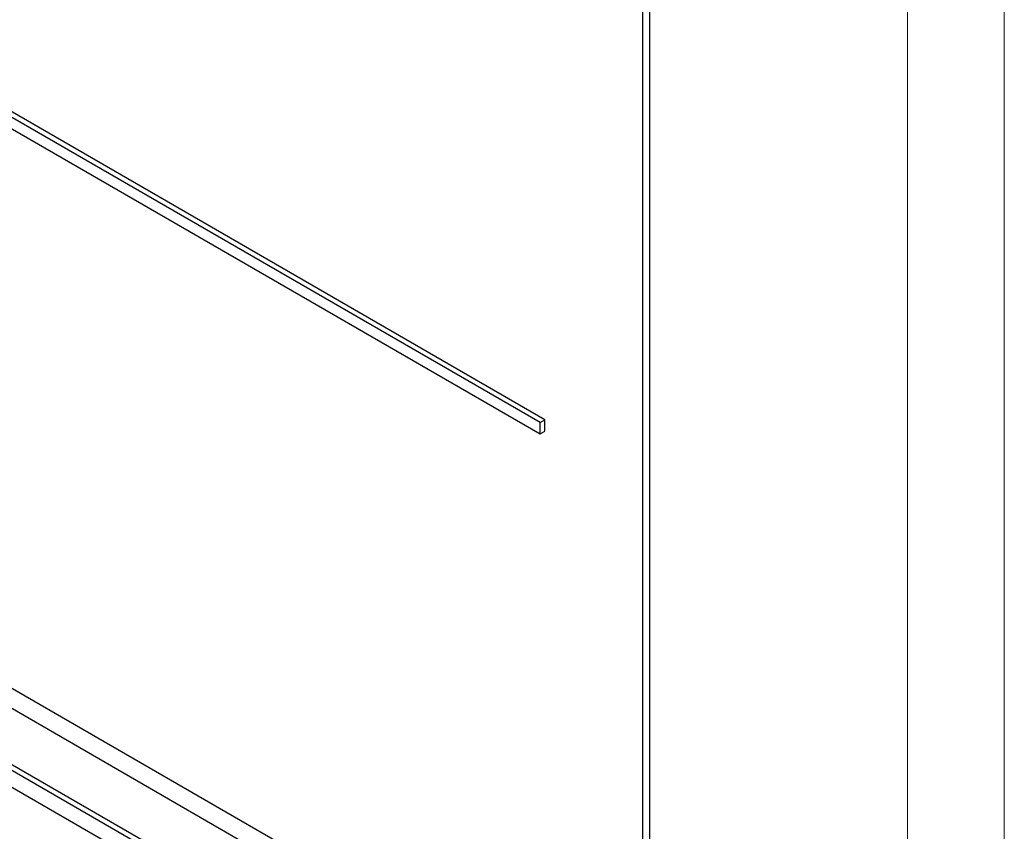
# Paper-space layout 'Blatt2' of a CAD drawing. Header units: millimetres. Extents: x 5 to 418, y 2 to 292.
# Tile 36 of 76: x 91.87 to 97.56, y 179.55 to 184.25. Entities that reach past the tile are written whole.
import ezdxf

# ---------------------------------------------------------------- set-up
doc = ezdxf.new("R2010")
doc.units = ezdxf.units.MM

psp = doc.layouts.new('Blatt2')

# ---------------------------------------------------------------- linework, layer by layer
at = {"color": 7, "linetype": 'Continuous', "lineweight": 18}
for p, q in [((96.9983, 165.6257), (96.9983, 192.9532)), ((97.559, 192.9504), (97.559, 165.6229))]:
    psp.add_line(p, q, dxfattribs=at)
at = {"color": 7, "linetype": 'Continuous', "lineweight": 25}
for p, q in [((95.4681, 178.6022), (95.4681, 191.6669)), ((95.5085, 178.4623), (95.5085, 191.6902)), ((94.8741, 181.9173), (81.2976, 189.7548)), ((94.9024, 181.9336), (81.3259, 189.7712)), ((81.2976, 189.6895), (94.8741, 181.852)), ((81.0431, 186.603), (95.1852, 178.4389)), ((80.9421, 186.5447), (95.2257, 178.2989)), ((95.1267, 177.9968), (80.9845, 186.1609)), ((95.155, 178.0131), (81.0128, 186.1772)), ((95.1267, 177.8988), (84.6049, 183.9729)), ((94.8741, 181.9173), (94.9024, 181.9336)), ((94.9024, 181.8683), (94.9024, 181.9336)), ((94.8741, 181.852), (94.8741, 181.9173)), ((94.8741, 181.852), (94.9024, 181.8683))]:
    psp.add_line(p, q, dxfattribs=at)

doc.saveas('drawing.dxf')
